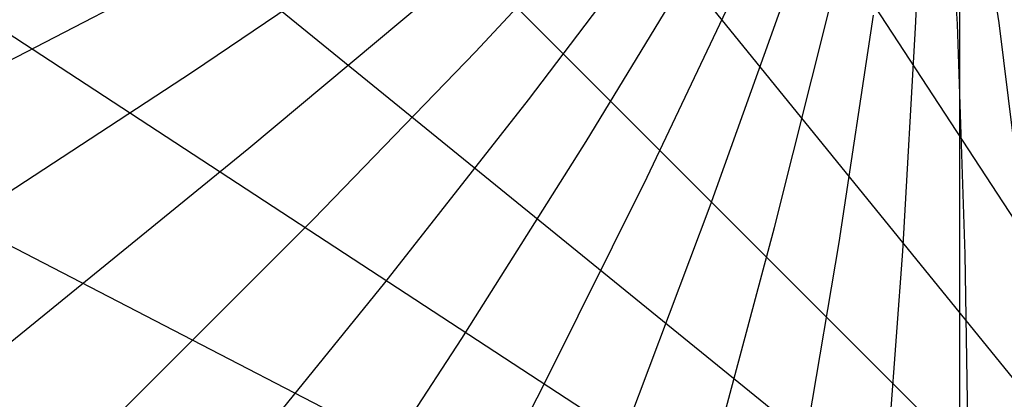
# Model space of a CAD drawing. Header units: millimetres. Extents: x 20498 to 21098, y 1199 to 1799.
# Tile 63 of 110: x 20797.263 to 20797.694, y 1498.932 to 1499.098. Entities that reach past the tile are written whole.
import ezdxf

# ---------------------------------------------------------------- set-up
doc = ezdxf.new("R2010")
doc.units = ezdxf.units.MM
doc.layers.add('Rico Pouf Ferm Living', color=7, linetype='Continuous', true_color=0x000000)

msp = doc.modelspace()

# ---------------------------------------------------------------- linework, layer by layer
at = {"layer": 'Rico Pouf Ferm Living'}
for p, q in [((20797.9341, 1498.64996, 421.033), (20790.58693, 1509.88433, 420.99125)), ((20797.9341, 1498.64996, 421.033), (20789.4717, 1509.07037, 420.98925)), ((20797.9341, 1498.64996, 421.033), (20788.44076, 1508.14092, 420.98708)), ((20797.9341, 1498.64996, 421.033), (20787.51133, 1507.10998, 420.98477)), ((20797.9341, 1498.64996, 421.033), (20786.69738, 1505.99474, 420.98235)), ((20797.9341, 1498.64996, 421.033), (20786.00898, 1504.81473, 420.97988)), ((20797.67589, 1313.84645, 52.87625), (20797.67443, 1499.30185, 52.68079)), ((20797.65517, 1499.09711, 54.67975), (20797.65857, 1499.1964, 54.68027)), ((20797.67335, 1499.09602, 54.67976), (20797.66781, 1499.19522, 54.68027)), ((20797.69155, 1499.09658, 54.67977), (20797.67712, 1499.19488, 54.68027)), ((20797.46235, 1499.08393, 54.6793), (20797.53106, 1499.15739, 54.67981)), ((20797.48565, 1499.06299, 54.67927), (20797.54641, 1499.14314, 54.67979)), ((20797.33854, 1499.07525, 54.67887), (20797.42292, 1499.13232, 54.67937)), ((20797.51084, 1499.04465, 54.67925), (20797.56305, 1499.13062, 54.67977)), ((20797.5375, 1499.02915, 54.67923), (20797.5807, 1499.11998, 54.67976)), ((20632.97942, 1414.13935, 54.98404), (20797.3176, 1499.11074, 54.67892)), ((20797.56515, 1499.01661, 54.67922), (20797.59904, 1499.11132, 54.67975)), ((20797.36326, 1499.04174, 54.67882), (20797.44133, 1499.10718, 54.67933)), ((20797.59332, 1499.00707, 54.67921), (20797.61776, 1499.10464, 54.67975)), ((20797.62157, 1499.00048, 54.67922), (20797.63656, 1499.09994, 54.67975)), ((20797.64948, 1498.99668, 54.67922), (20797.65517, 1499.09711, 54.67975)), ((20797.70392, 1498.99676, 54.67925), (20797.69155, 1499.09658, 54.67977)), ((20797.6767, 1498.9955, 54.67923), (20797.67335, 1499.09602, 54.67976)), ((20797.39145, 1499.01078, 54.67877), (20797.46235, 1499.08393, 54.6793)), ((20642.48892, 1397.83906, 54.95855), (20797.33854, 1499.07525, 54.67887)), ((20797.42268, 1498.9829, 54.67873), (20797.48565, 1499.06299, 54.67927)), ((20797.45644, 1498.95852, 54.67871), (20797.51084, 1499.04465, 54.67925)), ((20653.73272, 1382.4337, 54.93549), (20797.36326, 1499.04174, 54.67882)), ((20797.49213, 1498.93793, 54.67868), (20797.5375, 1499.02915, 54.67923)), ((20797.52914, 1498.92132, 54.67867), (20797.56515, 1499.01661, 54.67922)), ((20666.57181, 1368.19267, 54.91529), (20797.39145, 1499.01078, 54.67877)), ((20797.56683, 1498.90871, 54.67867), (20797.59332, 1499.00707, 54.67921)), ((20797.6046, 1498.90003, 54.67867), (20797.62157, 1499.00048, 54.67922)), ((20797.64191, 1498.89509, 54.67867), (20797.64948, 1498.99668, 54.67922)), ((20797.6783, 1498.89364, 54.67869), (20797.6767, 1498.9955, 54.67923)), ((20680.81301, 1355.35376, 54.8983), (20797.42268, 1498.9829, 54.67873)), ((20696.21854, 1344.11014, 54.88476), (20797.45644, 1498.95852, 54.67871)), ((20712.519, 1334.60081, 54.8748), (20797.49213, 1498.93793, 54.67868))]:
    msp.add_line(p, q, dxfattribs=at)

doc.saveas('drawing.dxf')
